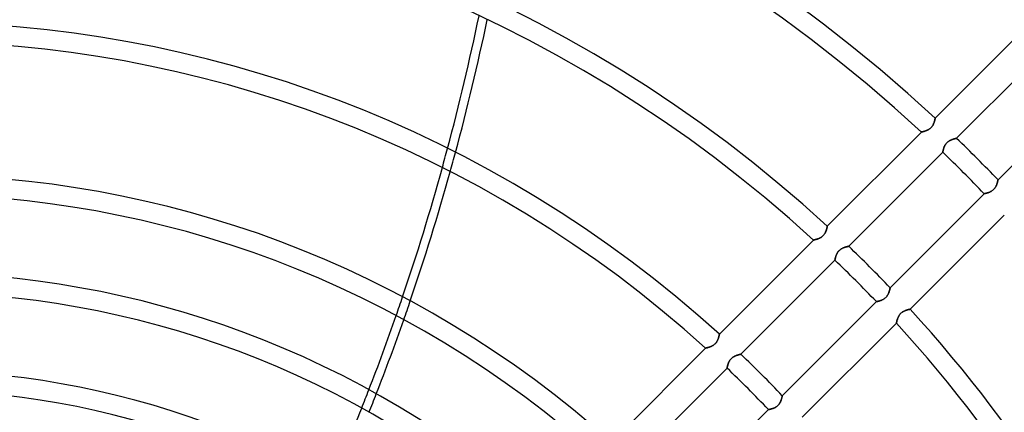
# Model space of a CAD drawing. Header units: millimetres. Extents: x -185 to 185, y -185 to 185.
# Tile 49 of 56: x 7 to 71, y 53 to 78. Entities that reach past the tile are written whole.
import ezdxf

# ---------------------------------------------------------------- set-up
doc = ezdxf.new("R2010")
doc.units = ezdxf.units.MM
doc.layers.add('MAIN-1', color=7, linetype='Continuous')
doc.layers.add('MAIN-2', color=7, linetype='Continuous')

msp = doc.modelspace()

# ---------------------------------------------------------------- linework, layer by layer
at = {"layer": 'MAIN-1'}
for p, q in [((72.602, 77.99), (66.491, 71.879)), ((67.878, 70.572), (73.985, 76.679)), ((76.679, 73.985), (70.572, 67.878)), ((66.438, 71.657), (66.43, 71.631)), ((66.445, 71.682), (66.438, 71.657)), ((66.452, 71.707), (66.445, 71.682)), ((66.458, 71.73), (66.452, 71.707)), ((66.464, 71.752), (66.458, 71.73)), ((66.469, 71.773), (66.464, 71.752)), ((66.473, 71.792), (66.469, 71.773)), ((66.477, 71.81), (66.473, 71.792)), ((66.481, 71.825), (66.477, 71.81)), ((66.483, 71.839), (66.481, 71.825)), ((66.486, 71.851), (66.483, 71.839)), ((66.488, 71.861), (66.486, 71.851)), ((66.489, 71.869), (66.488, 71.861)), ((66.49, 71.875), (66.489, 71.869)), ((66.491, 71.878), (66.49, 71.875)), ((66.491, 71.879), (66.491, 71.878)), ((65.704, 71.007), (65.684, 71.002)), ((65.726, 71.012), (65.704, 71.007)), ((65.748, 71.019), (65.726, 71.012)), ((65.772, 71.025), (65.748, 71.019)), ((65.797, 71.033), (65.772, 71.025)), ((65.823, 71.041), (65.797, 71.033)), ((65.85, 71.05), (65.823, 71.041)), ((65.877, 71.06), (65.85, 71.05)), ((65.905, 71.07), (65.877, 71.06)), ((65.933, 71.081), (65.905, 71.07)), ((65.961, 71.093), (65.933, 71.081)), ((65.989, 71.106), (65.961, 71.093)), ((66.018, 71.12), (65.989, 71.106)), ((66.046, 71.136), (66.018, 71.12)), ((66.074, 71.152), (66.046, 71.136)), ((66.102, 71.17), (66.074, 71.152)), ((66.13, 71.188), (66.102, 71.17)), ((66.157, 71.209), (66.13, 71.188)), ((66.183, 71.23), (66.157, 71.209)), ((66.207, 71.253), (66.183, 71.23)), ((66.231, 71.277), (66.207, 71.253)), ((66.254, 71.302), (66.231, 71.277)), ((66.275, 71.327), (66.254, 71.302)), ((66.296, 71.354), (66.275, 71.327)), ((66.314, 71.382), (66.296, 71.354)), ((66.332, 71.409), (66.314, 71.382)), ((66.348, 71.437), (66.332, 71.409)), ((66.363, 71.466), (66.348, 71.437)), ((66.376, 71.494), (66.363, 71.466)), ((66.389, 71.522), (66.376, 71.494)), ((66.4, 71.549), (66.389, 71.522)), ((66.411, 71.577), (66.4, 71.549)), ((66.421, 71.604), (66.411, 71.577)), ((66.43, 71.631), (66.421, 71.604)), ((65.593, 70.981), (59.481, 64.869)), ((65.594, 70.981), (65.593, 70.981)), ((65.597, 70.982), (65.594, 70.981)), ((65.603, 70.983), (65.597, 70.982)), ((65.612, 70.985), (65.603, 70.983)), ((65.622, 70.987), (65.612, 70.985)), ((65.635, 70.99), (65.622, 70.987)), ((65.65, 70.993), (65.635, 70.99)), ((65.666, 70.997), (65.65, 70.993)), ((65.684, 71.002), (65.666, 70.997)), ((67.318, 70.348), (67.345, 70.368)), ((67.345, 70.368), (67.372, 70.387)), ((67.372, 70.387), (67.4, 70.404)), ((67.4, 70.404), (67.428, 70.42)), ((67.428, 70.42), (67.456, 70.435)), ((67.456, 70.435), (67.485, 70.449)), ((67.485, 70.449), (67.513, 70.462)), ((67.513, 70.462), (67.541, 70.474)), ((67.541, 70.474), (67.569, 70.485)), ((67.569, 70.485), (67.597, 70.495)), ((67.597, 70.495), (67.624, 70.505)), ((67.624, 70.505), (67.65, 70.513)), ((67.65, 70.513), (67.676, 70.521)), ((67.676, 70.521), (67.701, 70.529)), ((67.701, 70.529), (67.724, 70.535)), ((67.724, 70.535), (67.747, 70.541)), ((67.747, 70.541), (67.768, 70.547)), ((67.768, 70.547), (67.787, 70.552)), ((67.787, 70.552), (67.805, 70.556)), ((67.805, 70.556), (67.822, 70.56)), ((67.822, 70.56), (67.836, 70.563)), ((67.836, 70.563), (67.849, 70.566)), ((67.849, 70.566), (67.859, 70.568)), ((67.859, 70.568), (67.867, 70.569)), ((67.867, 70.569), (67.873, 70.571)), ((67.873, 70.571), (67.876, 70.571)), ((67.876, 70.571), (67.878, 70.572)), ((66.988, 69.714), (66.991, 69.729)), ((66.991, 69.729), (66.994, 69.745)), ((66.994, 69.745), (66.998, 69.763)), ((66.998, 69.763), (67.003, 69.782)), ((67.003, 69.782), (67.008, 69.803)), ((67.008, 69.803), (67.014, 69.825)), ((67.014, 69.825), (67.02, 69.849)), ((67.02, 69.849), (67.027, 69.873)), ((67.027, 69.873), (67.035, 69.899)), ((67.035, 69.899), (67.043, 69.925)), ((67.043, 69.925), (67.052, 69.952)), ((67.052, 69.952), (67.062, 69.979)), ((67.062, 69.979), (67.073, 70.007)), ((67.073, 70.007), (67.084, 70.034)), ((67.084, 70.034), (67.097, 70.062)), ((67.097, 70.062), (67.111, 70.091)), ((67.111, 70.091), (67.126, 70.119)), ((67.126, 70.119), (67.142, 70.147)), ((67.142, 70.147), (67.159, 70.175)), ((67.159, 70.175), (67.178, 70.202)), ((67.178, 70.202), (67.199, 70.229)), ((67.199, 70.229), (67.22, 70.255)), ((67.22, 70.255), (67.243, 70.28)), ((67.243, 70.28), (67.267, 70.303)), ((67.267, 70.303), (67.292, 70.326)), ((67.292, 70.326), (67.318, 70.348)), ((60.872, 63.566), (66.979, 69.674)), ((66.979, 69.674), (66.98, 69.675)), ((66.98, 69.678), (66.981, 69.684)), ((66.98, 69.675), (66.98, 69.678)), ((66.981, 69.684), (66.983, 69.692)), ((66.983, 69.692), (66.985, 69.702)), ((66.985, 69.702), (66.988, 69.714)), ((70.56, 67.822), (70.556, 67.806)), ((70.563, 67.836), (70.56, 67.822)), ((70.566, 67.849), (70.563, 67.836)), ((70.568, 67.859), (70.566, 67.849)), ((70.57, 67.867), (70.568, 67.859)), ((70.571, 67.873), (70.57, 67.867)), ((70.572, 67.878), (70.571, 67.876)), ((70.571, 67.876), (70.571, 67.873)), ((70.204, 67.18), (70.177, 67.161)), ((70.231, 67.2), (70.204, 67.18)), ((70.257, 67.222), (70.231, 67.2)), ((70.282, 67.245), (70.257, 67.222)), ((70.305, 67.269), (70.282, 67.245)), ((70.328, 67.294), (70.305, 67.269)), ((70.349, 67.32), (70.328, 67.294)), ((70.369, 67.347), (70.349, 67.32)), ((70.388, 67.374), (70.369, 67.347)), ((70.406, 67.402), (70.388, 67.374)), ((70.422, 67.431), (70.406, 67.402)), ((70.437, 67.459), (70.422, 67.431)), ((70.45, 67.487), (70.437, 67.459)), ((70.463, 67.515), (70.45, 67.487)), ((70.475, 67.543), (70.463, 67.515)), ((70.486, 67.571), (70.475, 67.543)), ((70.496, 67.598), (70.486, 67.571)), ((70.505, 67.625), (70.496, 67.598)), ((70.514, 67.651), (70.505, 67.625)), ((70.522, 67.677), (70.514, 67.651)), ((70.529, 67.701), (70.522, 67.677)), ((70.535, 67.725), (70.529, 67.701)), ((70.541, 67.747), (70.535, 67.725)), ((70.547, 67.768), (70.541, 67.747)), ((70.552, 67.788), (70.547, 67.768)), ((70.556, 67.806), (70.552, 67.788)), ((69.674, 66.979), (63.566, 60.872)), ((69.675, 66.98), (69.674, 66.979)), ((69.678, 66.98), (69.675, 66.98)), ((69.684, 66.981), (69.678, 66.98)), ((69.692, 66.983), (69.684, 66.981)), ((69.702, 66.985), (69.692, 66.983)), ((69.714, 66.988), (69.702, 66.985)), ((69.729, 66.991), (69.714, 66.988)), ((69.745, 66.994), (69.729, 66.991)), ((69.763, 66.998), (69.745, 66.994)), ((69.782, 67.003), (69.763, 66.998)), ((69.803, 67.008), (69.782, 67.003)), ((69.825, 67.014), (69.803, 67.008)), ((69.849, 67.02), (69.825, 67.014)), ((69.874, 67.027), (69.849, 67.02)), ((69.899, 67.035), (69.874, 67.027)), ((69.926, 67.043), (69.899, 67.035)), ((69.953, 67.052), (69.926, 67.043)), ((69.98, 67.062), (69.953, 67.052)), ((70.008, 67.073), (69.98, 67.062)), ((70.036, 67.085), (70.008, 67.073)), ((70.065, 67.098), (70.036, 67.085)), ((70.093, 67.112), (70.065, 67.098)), ((70.121, 67.127), (70.093, 67.112)), ((70.149, 67.143), (70.121, 67.127)), ((70.177, 67.161), (70.149, 67.143)), ((64.869, 59.481), (70.981, 65.593)), ((59.42, 64.62), (59.411, 64.594)), ((59.428, 64.646), (59.42, 64.62)), ((59.435, 64.672), (59.428, 64.646)), ((59.442, 64.696), (59.435, 64.672)), ((59.448, 64.72), (59.442, 64.696)), ((59.454, 64.742), (59.448, 64.72)), ((59.459, 64.762), (59.454, 64.742)), ((59.463, 64.782), (59.459, 64.762)), ((59.467, 64.799), (59.463, 64.782)), ((59.47, 64.815), (59.467, 64.799)), ((59.473, 64.829), (59.47, 64.815)), ((59.475, 64.841), (59.473, 64.829)), ((59.477, 64.851), (59.475, 64.841)), ((59.479, 64.859), (59.477, 64.851)), ((59.48, 64.864), (59.479, 64.859)), ((59.481, 64.868), (59.48, 64.864)), ((59.481, 64.869), (59.481, 64.868)), ((58.582, 63.97), (52.469, 57.857)), ((58.583, 63.97), (58.582, 63.97)), ((58.587, 63.971), (58.583, 63.97)), ((58.593, 63.972), (58.587, 63.971)), ((58.601, 63.974), (58.593, 63.972)), ((58.612, 63.977), (58.601, 63.974)), ((58.624, 63.979), (58.612, 63.977)), ((58.639, 63.983), (58.624, 63.979)), ((58.655, 63.987), (58.639, 63.983)), ((58.674, 63.991), (58.655, 63.987)), ((58.694, 63.996), (58.674, 63.991)), ((58.715, 64.002), (58.694, 63.996)), ((58.738, 64.008), (58.715, 64.002)), ((58.762, 64.015), (58.738, 64.008)), ((58.787, 64.023), (58.762, 64.015)), ((58.813, 64.031), (58.787, 64.023)), ((58.839, 64.04), (58.813, 64.031)), ((58.867, 64.049), (58.839, 64.04)), ((58.894, 64.06), (58.867, 64.049)), ((58.922, 64.071), (58.894, 64.06)), ((58.951, 64.083), (58.922, 64.071)), ((58.979, 64.096), (58.951, 64.083)), ((59.007, 64.11), (58.979, 64.096)), ((59.036, 64.125), (59.007, 64.11)), ((59.064, 64.142), (59.036, 64.125)), ((59.092, 64.159), (59.064, 64.142)), ((59.119, 64.178), (59.092, 64.159)), ((59.146, 64.198), (59.119, 64.178)), ((59.172, 64.22), (59.146, 64.198)), ((59.197, 64.243), (59.172, 64.22)), ((59.221, 64.266), (59.197, 64.243)), ((59.244, 64.291), (59.221, 64.266)), ((59.265, 64.317), (59.244, 64.291)), ((59.285, 64.344), (59.265, 64.317)), ((59.304, 64.371), (59.285, 64.344)), ((59.322, 64.399), (59.304, 64.371)), ((59.338, 64.427), (59.322, 64.399)), ((59.353, 64.455), (59.338, 64.427)), ((59.366, 64.483), (59.353, 64.455)), ((59.379, 64.511), (59.366, 64.483)), ((59.39, 64.539), (59.379, 64.511)), ((59.401, 64.566), (59.39, 64.539)), ((59.411, 64.594), (59.401, 64.566)), ((60.285, 63.32), (60.312, 63.341)), ((60.312, 63.341), (60.339, 63.362)), ((60.339, 63.362), (60.366, 63.38)), ((60.366, 63.38), (60.394, 63.398)), ((60.394, 63.398), (60.422, 63.414)), ((60.422, 63.414), (60.45, 63.429)), ((60.45, 63.429), (60.478, 63.443)), ((60.478, 63.443), (60.507, 63.456)), ((60.507, 63.456), (60.535, 63.468)), ((60.535, 63.468), (60.563, 63.479)), ((60.563, 63.479), (60.59, 63.489)), ((60.59, 63.489), (60.618, 63.499)), ((60.618, 63.499), (60.644, 63.507)), ((60.644, 63.507), (60.67, 63.515)), ((60.67, 63.515), (60.695, 63.523)), ((60.695, 63.523), (60.718, 63.529)), ((60.718, 63.529), (60.741, 63.535)), ((60.741, 63.535), (60.762, 63.541)), ((60.762, 63.541), (60.781, 63.545)), ((60.781, 63.545), (60.799, 63.55)), ((60.799, 63.55), (60.816, 63.553)), ((60.816, 63.553), (60.83, 63.557)), ((60.83, 63.557), (60.842, 63.559)), ((60.842, 63.559), (60.853, 63.562)), ((60.853, 63.562), (60.861, 63.563)), ((60.861, 63.563), (60.867, 63.565)), ((60.867, 63.565), (60.87, 63.565)), ((60.87, 63.565), (60.872, 63.566)), ((59.977, 62.686), (59.979, 62.696)), ((59.979, 62.696), (59.982, 62.708)), ((59.982, 62.708), (59.985, 62.722)), ((59.985, 62.722), (59.988, 62.739)), ((59.988, 62.739), (59.992, 62.756)), ((59.992, 62.756), (59.997, 62.776)), ((59.997, 62.776), (60.002, 62.797)), ((60.002, 62.797), (60.007, 62.819)), ((60.007, 62.819), (60.014, 62.843)), ((60.014, 62.843), (60.021, 62.867)), ((60.021, 62.867), (60.028, 62.893)), ((60.028, 62.893), (60.037, 62.919)), ((60.037, 62.919), (60.046, 62.946)), ((60.046, 62.946), (60.056, 62.973)), ((60.056, 62.973), (60.066, 63)), ((60.066, 63), (60.078, 63.028)), ((60.078, 63.028), (60.091, 63.056)), ((60.091, 63.056), (60.104, 63.084)), ((60.104, 63.084), (60.119, 63.113)), ((60.119, 63.113), (60.136, 63.141)), ((60.136, 63.141), (60.153, 63.169)), ((60.153, 63.169), (60.172, 63.196)), ((60.172, 63.196), (60.192, 63.223)), ((60.192, 63.223), (60.214, 63.249)), ((60.214, 63.249), (60.237, 63.273)), ((60.237, 63.273), (60.26, 63.297)), ((60.26, 63.297), (60.285, 63.32)), ((53.865, 56.559), (59.973, 62.667)), ((59.973, 62.667), (59.974, 62.669)), ((59.974, 62.672), (59.975, 62.678)), ((59.974, 62.669), (59.974, 62.672)), ((59.975, 62.678), (59.977, 62.686)), ((63.544, 60.775), (63.539, 60.756)), ((63.548, 60.792), (63.544, 60.775)), ((63.552, 60.808), (63.548, 60.792)), ((63.555, 60.823), (63.552, 60.808)), ((63.558, 60.835), (63.555, 60.823)), ((63.56, 60.846), (63.558, 60.835)), ((63.562, 60.855), (63.56, 60.846)), ((63.564, 60.862), (63.562, 60.855)), ((63.565, 60.867), (63.564, 60.862)), ((63.566, 60.872), (63.565, 60.871)), ((63.565, 60.871), (63.565, 60.867)), ((63.153, 60.143), (63.126, 60.127)), ((63.179, 60.16), (63.153, 60.143)), ((63.204, 60.178), (63.179, 60.16)), ((63.229, 60.198), (63.204, 60.178)), ((63.253, 60.218), (63.229, 60.198)), ((63.276, 60.239), (63.253, 60.218)), ((63.298, 60.262), (63.276, 60.239)), ((63.32, 60.285), (63.298, 60.262)), ((63.34, 60.31), (63.32, 60.285)), ((63.359, 60.335), (63.34, 60.31)), ((63.377, 60.36), (63.359, 60.335)), ((63.393, 60.386), (63.377, 60.36)), ((63.409, 60.413), (63.393, 60.386)), ((63.423, 60.439), (63.409, 60.413)), ((63.437, 60.466), (63.423, 60.439)), ((63.449, 60.492), (63.437, 60.466)), ((63.461, 60.518), (63.449, 60.492)), ((63.472, 60.544), (63.461, 60.518)), ((63.482, 60.57), (63.472, 60.544)), ((63.491, 60.596), (63.482, 60.57)), ((63.5, 60.621), (63.491, 60.596)), ((63.508, 60.645), (63.5, 60.621)), ((63.515, 60.669), (63.508, 60.645)), ((63.522, 60.692), (63.515, 60.669)), ((63.528, 60.715), (63.522, 60.692)), ((63.534, 60.736), (63.528, 60.715)), ((63.539, 60.756), (63.534, 60.736)), ((62.667, 59.973), (56.559, 53.865)), ((62.668, 59.974), (62.667, 59.973)), ((62.672, 59.974), (62.668, 59.974)), ((62.677, 59.975), (62.672, 59.974)), ((62.684, 59.976), (62.677, 59.975)), ((62.693, 59.978), (62.684, 59.976)), ((62.703, 59.98), (62.693, 59.978)), ((62.716, 59.983), (62.703, 59.98)), ((62.73, 59.986), (62.716, 59.983)), ((62.746, 59.99), (62.73, 59.986)), ((62.763, 59.994), (62.746, 59.99)), ((62.782, 59.998), (62.763, 59.994)), ((62.802, 60.003), (62.782, 59.998)), ((62.823, 60.008), (62.802, 60.003)), ((62.845, 60.015), (62.823, 60.008)), ((62.869, 60.021), (62.845, 60.015)), ((62.893, 60.028), (62.869, 60.021)), ((62.917, 60.036), (62.893, 60.028)), ((62.943, 60.045), (62.917, 60.036)), ((62.968, 60.054), (62.943, 60.045)), ((62.995, 60.064), (62.968, 60.054)), ((63.021, 60.075), (62.995, 60.064)), ((63.047, 60.087), (63.021, 60.075)), ((63.074, 60.099), (63.047, 60.087)), ((63.1, 60.113), (63.074, 60.099)), ((63.126, 60.127), (63.1, 60.113)), ((64.038, 58.835), (64.047, 58.861)), ((64.047, 58.861), (64.057, 58.886)), ((64.057, 58.886), (64.067, 58.912)), ((64.067, 58.912), (64.078, 58.938)), ((64.078, 58.938), (64.09, 58.965)), ((64.09, 58.965), (64.102, 58.992)), ((64.102, 58.992), (64.116, 59.018)), ((64.116, 59.018), (64.131, 59.045)), ((64.131, 59.045), (64.146, 59.072)), ((64.146, 59.072), (64.163, 59.098)), ((64.163, 59.098), (64.182, 59.124)), ((64.182, 59.124), (64.201, 59.149)), ((64.201, 59.149), (64.221, 59.174)), ((64.221, 59.174), (64.243, 59.197)), ((64.243, 59.197), (64.265, 59.22)), ((64.265, 59.22), (64.289, 59.242)), ((64.289, 59.242), (64.314, 59.262)), ((64.314, 59.262), (64.339, 59.282)), ((64.339, 59.282), (64.365, 59.3)), ((64.365, 59.3), (64.391, 59.317)), ((64.391, 59.317), (64.418, 59.333)), ((64.418, 59.333), (64.445, 59.347)), ((64.445, 59.347), (64.472, 59.361)), ((64.472, 59.361), (64.498, 59.373)), ((64.498, 59.373), (64.525, 59.385)), ((64.525, 59.385), (64.551, 59.395)), ((64.551, 59.395), (64.577, 59.405)), ((64.577, 59.405), (64.603, 59.414)), ((64.603, 59.414), (64.628, 59.422)), ((64.628, 59.422), (64.652, 59.429)), ((64.652, 59.429), (64.675, 59.436)), ((64.675, 59.436), (64.697, 59.442)), ((64.697, 59.442), (64.719, 59.448)), ((64.719, 59.448), (64.739, 59.453)), ((64.739, 59.453), (64.759, 59.458)), ((64.759, 59.458), (64.777, 59.462)), ((64.777, 59.462), (64.793, 59.466)), ((64.793, 59.466), (64.808, 59.469)), ((64.808, 59.469), (64.822, 59.472)), ((64.822, 59.472), (64.834, 59.474)), ((64.834, 59.474), (64.845, 59.476)), ((64.845, 59.476), (64.853, 59.478)), ((64.853, 59.478), (64.86, 59.479)), ((64.86, 59.479), (64.865, 59.48)), ((64.865, 59.48), (64.868, 59.481)), ((64.868, 59.481), (64.869, 59.481)), ((57.857, 52.469), (63.97, 58.582)), ((63.97, 58.583), (63.971, 58.586)), ((63.97, 58.582), (63.97, 58.583)), ((63.971, 58.586), (63.972, 58.591)), ((63.972, 58.591), (63.974, 58.598)), ((63.974, 58.598), (63.976, 58.608)), ((63.976, 58.608), (63.978, 58.619)), ((63.978, 58.619), (63.981, 58.631)), ((63.981, 58.631), (63.984, 58.646)), ((63.984, 58.646), (63.988, 58.662)), ((63.988, 58.662), (63.993, 58.68)), ((63.993, 58.68), (63.998, 58.699)), ((63.998, 58.699), (64.003, 58.719)), ((64.003, 58.719), (64.009, 58.741)), ((64.009, 58.741), (64.015, 58.763)), ((64.015, 58.763), (64.022, 58.786)), ((64.022, 58.786), (64.03, 58.81)), ((64.03, 58.81), (64.038, 58.835)), ((52.399, 57.582), (52.389, 57.554)), ((52.408, 57.608), (52.399, 57.582)), ((52.416, 57.635), (52.408, 57.608)), ((52.423, 57.66), (52.416, 57.635)), ((52.43, 57.684), (52.423, 57.66)), ((52.436, 57.708), (52.43, 57.684)), ((52.442, 57.73), (52.436, 57.708)), ((52.447, 57.75), (52.442, 57.73)), ((52.451, 57.77), (52.447, 57.75)), ((52.455, 57.787), (52.451, 57.77)), ((52.458, 57.803), (52.455, 57.787)), ((52.461, 57.817), (52.458, 57.803)), ((52.463, 57.829), (52.461, 57.817)), ((52.465, 57.839), (52.463, 57.829)), ((52.467, 57.847), (52.465, 57.839)), ((52.468, 57.852), (52.467, 57.847)), ((52.469, 57.856), (52.468, 57.852)), ((52.469, 57.857), (52.469, 57.856)), ((51.57, 56.958), (45.455, 50.843)), ((51.571, 56.958), (51.57, 56.958)), ((51.575, 56.959), (51.571, 56.958)), ((51.581, 56.96), (51.575, 56.959)), ((51.589, 56.962), (51.581, 56.96)), ((51.599, 56.964), (51.589, 56.962)), ((51.612, 56.967), (51.599, 56.964)), ((51.627, 56.971), (51.612, 56.967)), ((51.643, 56.975), (51.627, 56.971)), ((51.662, 56.979), (51.643, 56.975)), ((51.682, 56.984), (51.662, 56.979)), ((51.703, 56.99), (51.682, 56.984)), ((51.726, 56.996), (51.703, 56.99)), ((51.75, 57.003), (51.726, 56.996)), ((51.775, 57.011), (51.75, 57.003)), ((51.801, 57.019), (51.775, 57.011)), ((51.827, 57.028), (51.801, 57.019)), ((51.855, 57.038), (51.827, 57.028)), ((51.882, 57.048), (51.855, 57.038)), ((51.91, 57.059), (51.882, 57.048)), ((51.939, 57.071), (51.91, 57.059)), ((51.967, 57.084), (51.939, 57.071)), ((51.995, 57.098), (51.967, 57.084)), ((52.024, 57.114), (51.995, 57.098)), ((52.052, 57.13), (52.024, 57.114)), ((52.08, 57.147), (52.052, 57.13)), ((52.107, 57.166), (52.08, 57.147)), ((52.134, 57.187), (52.107, 57.166)), ((52.16, 57.208), (52.134, 57.187)), ((52.185, 57.231), (52.16, 57.208)), ((52.209, 57.254), (52.185, 57.231)), ((52.232, 57.279), (52.209, 57.254)), ((52.253, 57.305), (52.232, 57.279)), ((52.274, 57.332), (52.253, 57.305)), ((52.292, 57.359), (52.274, 57.332)), ((52.31, 57.387), (52.292, 57.359)), ((52.326, 57.415), (52.31, 57.387)), ((52.341, 57.443), (52.326, 57.415)), ((52.355, 57.471), (52.341, 57.443)), ((52.367, 57.499), (52.355, 57.471)), ((52.379, 57.527), (52.367, 57.499)), ((52.389, 57.554), (52.379, 57.527)), ((53.254, 56.291), (53.279, 56.313)), ((53.279, 56.313), (53.305, 56.335)), ((53.305, 56.335), (53.332, 56.355)), ((53.332, 56.355), (53.359, 56.374)), ((53.359, 56.374), (53.387, 56.391)), ((53.387, 56.391), (53.415, 56.407)), ((53.415, 56.407), (53.444, 56.422)), ((53.444, 56.422), (53.472, 56.436)), ((53.472, 56.436), (53.5, 56.449)), ((53.5, 56.449), (53.528, 56.461)), ((53.528, 56.461), (53.556, 56.472)), ((53.556, 56.472), (53.584, 56.482)), ((53.584, 56.482), (53.611, 56.492)), ((53.611, 56.492), (53.637, 56.501)), ((53.637, 56.501), (53.663, 56.509)), ((53.663, 56.509), (53.688, 56.516)), ((53.688, 56.516), (53.712, 56.523)), ((53.712, 56.523), (53.734, 56.529)), ((53.734, 56.529), (53.755, 56.534)), ((53.755, 56.534), (53.775, 56.539)), ((53.775, 56.539), (53.793, 56.543)), ((53.793, 56.543), (53.809, 56.547)), ((53.809, 56.547), (53.823, 56.55)), ((53.823, 56.55), (53.836, 56.553)), ((53.836, 56.553), (53.846, 56.555)), ((53.846, 56.555), (53.854, 56.557)), ((53.854, 56.557), (53.86, 56.558)), ((53.86, 56.558), (53.864, 56.559)), ((53.864, 56.559), (53.865, 56.559)), ((46.858, 49.552), (52.967, 55.661)), ((52.967, 55.662), (52.968, 55.666)), ((52.967, 55.661), (52.967, 55.662)), ((52.968, 55.666), (52.969, 55.671)), ((52.969, 55.671), (52.97, 55.679)), ((52.97, 55.679), (52.972, 55.689)), ((52.972, 55.689), (52.975, 55.702)), ((52.975, 55.702), (52.978, 55.716)), ((52.978, 55.716), (52.981, 55.732)), ((52.981, 55.732), (52.985, 55.75)), ((52.985, 55.75), (52.99, 55.769)), ((52.99, 55.769), (52.995, 55.79)), ((52.995, 55.79), (53.001, 55.813)), ((53.001, 55.813), (53.007, 55.836)), ((53.007, 55.836), (53.014, 55.861)), ((53.014, 55.861), (53.022, 55.886)), ((53.022, 55.886), (53.03, 55.912)), ((53.03, 55.912), (53.039, 55.939)), ((53.039, 55.939), (53.049, 55.966)), ((53.049, 55.966), (53.06, 55.994)), ((53.06, 55.994), (53.071, 56.022)), ((53.071, 56.022), (53.084, 56.05)), ((53.084, 56.05), (53.098, 56.078)), ((53.098, 56.078), (53.113, 56.106)), ((53.113, 56.106), (53.129, 56.134)), ((53.129, 56.134), (53.146, 56.162)), ((53.146, 56.162), (53.165, 56.19)), ((53.165, 56.19), (53.186, 56.216)), ((53.186, 56.216), (53.207, 56.242)), ((53.207, 56.242), (53.23, 56.267)), ((53.23, 56.267), (53.254, 56.291)), ((56.533, 53.749), (56.527, 53.729)), ((56.537, 53.768), (56.533, 53.749)), ((56.542, 53.786), (56.537, 53.768)), ((56.545, 53.802), (56.542, 53.786)), ((56.549, 53.816), (56.545, 53.802)), ((56.551, 53.829), (56.549, 53.816)), ((56.554, 53.84), (56.551, 53.829)), ((56.556, 53.849), (56.554, 53.84)), ((56.557, 53.856), (56.556, 53.849)), ((56.558, 53.861), (56.557, 53.856)), ((56.559, 53.864), (56.558, 53.861)), ((56.559, 53.865), (56.559, 53.864)), ((56.094, 53.106), (56.067, 53.092)), ((56.12, 53.121), (56.094, 53.106)), ((56.146, 53.136), (56.12, 53.121)), ((56.172, 53.153), (56.146, 53.136)), ((56.198, 53.171), (56.172, 53.153)), ((56.223, 53.191), (56.198, 53.171)), ((56.247, 53.211), (56.223, 53.191)), ((56.27, 53.233), (56.247, 53.211)), ((56.292, 53.255), (56.27, 53.233)), ((56.313, 53.279), (56.292, 53.255)), ((56.333, 53.303), (56.313, 53.279)), ((56.352, 53.328), (56.333, 53.303)), ((56.37, 53.354), (56.352, 53.328)), ((56.387, 53.38), (56.37, 53.354)), ((56.402, 53.406), (56.387, 53.38)), ((56.417, 53.433), (56.402, 53.406)), ((56.43, 53.459), (56.417, 53.433)), ((56.443, 53.486), (56.43, 53.459)), ((56.454, 53.512), (56.443, 53.486)), ((56.465, 53.538), (56.454, 53.512)), ((56.475, 53.564), (56.465, 53.538)), ((56.484, 53.589), (56.475, 53.564)), ((56.493, 53.614), (56.484, 53.589)), ((56.501, 53.639), (56.493, 53.614)), ((56.508, 53.663), (56.501, 53.639)), ((56.515, 53.686), (56.508, 53.663)), ((56.522, 53.708), (56.515, 53.686)), ((56.527, 53.729), (56.522, 53.708)), ((55.661, 52.967), (49.552, 46.858)), ((55.662, 52.967), (55.661, 52.967)), ((55.665, 52.968), (55.662, 52.967)), ((55.67, 52.969), (55.665, 52.968)), ((55.677, 52.97), (55.67, 52.969)), ((55.686, 52.972), (55.677, 52.97)), ((55.697, 52.974), (55.686, 52.972)), ((55.709, 52.977), (55.697, 52.974)), ((55.724, 52.98), (55.709, 52.977)), ((55.739, 52.983), (55.724, 52.98)), ((55.757, 52.987), (55.739, 52.983)), ((55.775, 52.991), (55.757, 52.987)), ((55.795, 52.996), (55.775, 52.991)), ((55.817, 53.002), (55.795, 52.996)), ((55.839, 53.008), (55.817, 53.002)), ((55.862, 53.014), (55.839, 53.008)), ((55.886, 53.022), (55.862, 53.014)), ((55.911, 53.03), (55.886, 53.022)), ((55.936, 53.038), (55.911, 53.03)), ((55.962, 53.047), (55.936, 53.038)), ((55.988, 53.057), (55.962, 53.047)), ((56.014, 53.068), (55.988, 53.057)), ((56.041, 53.08), (56.014, 53.068)), ((56.067, 53.092), (56.041, 53.08))]:
    msp.add_line(p, q, dxfattribs=at)
for radius, start, end in [(106.553, 47.04917, 132.95085), (97.917, 47.22994, 132.77002), (96.647, 47.25928, 132.74068), (88.011, 47.48113, 132.51889), (86.741, 47.51745, 132.48251), (78.105, 47.79602, 132.204), (76.835, 47.84226, 132.1577), (97.917, 43.88524, 46.11479), (96.647, 43.87058, 46.12941), (68.199, 48.20254, 131.79742), (66.929, 48.04102, 131.95894), (88.011, 43.75971, 46.24027), (86.741, 43.74155, 46.25844), (61.849, 48.53176, 131.46826), (60.579, 48.35254, 131.64748), (88.011, 0, 42.51891), (86.741, 0, 42.48253), (78.105, 43.60237, 46.39761), (76.835, 43.57928, 46.4207), (55.499, 48.93644, 131.06358), (54.229, 48.73493, 131.26509)]:
    msp.add_arc((0, 0), radius, start, end, dxfattribs=at)
for centre, major_axis, start_param, end_param in [((-66.64, 111.392), (0, -132.08), 1.251389, 1.319293), ((-66.053, 111.392), (0, 132.08), -1.892279, -1.82428), ((-66.64, 111.392), (0, -132.08), 1.17347, 1.241406), ((-66.053, 111.392), (0, 132.08), -1.970306, -1.902277), ((-66.64, 111.392), (0, -132.08), 1.123404, 1.163467), ((-66.053, 111.392), (0, 132.08), -2.020436, -1.980322), ((-66.64, 111.392), (0, -132.08), 1.073173, 1.113373)]:
    msp.add_ellipse(centre, major_axis=major_axis, ratio=0.809017, start_param=start_param, end_param=end_param, dxfattribs=at)
at = {"layer": 'MAIN-2'}
for p, q in [((66.431, 71.636), (66.439, 71.662)), ((66.439, 71.662), (66.447, 71.687)), ((66.447, 71.687), (66.453, 71.71)), ((66.453, 71.71), (66.459, 71.733)), ((66.459, 71.733), (66.465, 71.755)), ((66.465, 71.755), (66.469, 71.775)), ((66.469, 71.775), (66.474, 71.794)), ((66.474, 71.794), (66.477, 71.811)), ((66.477, 71.811), (66.481, 71.826)), ((66.481, 71.826), (66.484, 71.84)), ((66.484, 71.84), (66.486, 71.852)), ((66.486, 71.852), (66.488, 71.862)), ((66.488, 71.862), (66.489, 71.869)), ((66.489, 71.869), (66.49, 71.875)), ((66.49, 71.875), (66.491, 71.878)), ((66.491, 71.878), (66.491, 71.879)), ((65.683, 71.002), (65.703, 71.006)), ((65.703, 71.006), (65.724, 71.012)), ((65.724, 71.012), (65.747, 71.018)), ((65.747, 71.018), (65.771, 71.025)), ((65.771, 71.025), (65.796, 71.032)), ((65.796, 71.032), (65.821, 71.041)), ((65.821, 71.041), (65.848, 71.049)), ((65.848, 71.049), (65.875, 71.059)), ((65.875, 71.059), (65.903, 71.069)), ((65.903, 71.069), (65.93, 71.08)), ((65.93, 71.08), (65.958, 71.092)), ((65.958, 71.092), (65.987, 71.105)), ((65.987, 71.105), (66.015, 71.119)), ((66.015, 71.119), (66.044, 71.134)), ((66.044, 71.134), (66.072, 71.151)), ((66.072, 71.151), (66.1, 71.168)), ((66.1, 71.168), (66.128, 71.188)), ((66.128, 71.188), (66.156, 71.208)), ((66.156, 71.208), (66.182, 71.23)), ((66.182, 71.23), (66.207, 71.252)), ((66.207, 71.252), (66.231, 71.277)), ((66.231, 71.277), (66.254, 71.302)), ((66.254, 71.302), (66.276, 71.328)), ((66.276, 71.328), (66.297, 71.356)), ((66.297, 71.356), (66.316, 71.383)), ((66.316, 71.383), (66.333, 71.412)), ((66.333, 71.412), (66.349, 71.44)), ((66.349, 71.44), (66.364, 71.469)), ((66.364, 71.469), (66.378, 71.498)), ((66.378, 71.498), (66.391, 71.526)), ((66.391, 71.526), (66.402, 71.554)), ((66.402, 71.554), (66.413, 71.582)), ((66.413, 71.582), (66.423, 71.609)), ((66.423, 71.609), (66.431, 71.636)), ((65.593, 70.981), (65.594, 70.981)), ((65.594, 70.981), (65.597, 70.982)), ((65.597, 70.982), (65.603, 70.983)), ((65.603, 70.983), (65.611, 70.985)), ((65.611, 70.985), (65.622, 70.987)), ((65.622, 70.987), (65.634, 70.99)), ((65.634, 70.99), (65.649, 70.993)), ((65.649, 70.993), (65.665, 70.997)), ((65.665, 70.997), (65.683, 71.002)), ((67.347, 70.369), (67.32, 70.349)), ((67.374, 70.388), (67.347, 70.369)), ((67.402, 70.406), (67.374, 70.388)), ((67.431, 70.422), (67.402, 70.406)), ((67.459, 70.437), (67.431, 70.422)), ((67.487, 70.45), (67.459, 70.437)), ((67.515, 70.463), (67.487, 70.45)), ((67.543, 70.475), (67.515, 70.463)), ((67.571, 70.486), (67.543, 70.475)), ((67.598, 70.496), (67.571, 70.486)), ((67.625, 70.505), (67.598, 70.496)), ((67.651, 70.514), (67.625, 70.505)), ((67.677, 70.522), (67.651, 70.514)), ((67.701, 70.529), (67.677, 70.522)), ((67.725, 70.535), (67.701, 70.529)), ((67.747, 70.541), (67.725, 70.535)), ((67.768, 70.547), (67.747, 70.541)), ((67.788, 70.552), (67.768, 70.547)), ((67.806, 70.556), (67.788, 70.552)), ((67.822, 70.56), (67.806, 70.556)), ((67.836, 70.563), (67.822, 70.56)), ((67.849, 70.566), (67.836, 70.563)), ((67.859, 70.568), (67.849, 70.566)), ((67.867, 70.57), (67.859, 70.568)), ((67.873, 70.571), (67.867, 70.57)), ((67.876, 70.571), (67.873, 70.571)), ((67.878, 70.572), (67.876, 70.571)), ((66.991, 69.729), (66.988, 69.714)), ((66.994, 69.745), (66.991, 69.729)), ((66.998, 69.763), (66.994, 69.745)), ((67.003, 69.782), (66.998, 69.763)), ((67.008, 69.803), (67.003, 69.782)), ((67.014, 69.825), (67.008, 69.803)), ((67.02, 69.849), (67.014, 69.825)), ((67.027, 69.874), (67.02, 69.849)), ((67.035, 69.899), (67.027, 69.874)), ((67.043, 69.926), (67.035, 69.899)), ((67.052, 69.953), (67.043, 69.926)), ((67.062, 69.98), (67.052, 69.953)), ((67.073, 70.008), (67.062, 69.98)), ((67.085, 70.036), (67.073, 70.008)), ((67.098, 70.065), (67.085, 70.036)), ((67.112, 70.093), (67.098, 70.065)), ((67.127, 70.121), (67.112, 70.093)), ((67.143, 70.149), (67.127, 70.121)), ((67.161, 70.177), (67.143, 70.149)), ((67.18, 70.204), (67.161, 70.177)), ((67.2, 70.231), (67.18, 70.204)), ((67.222, 70.257), (67.2, 70.231)), ((67.245, 70.282), (67.222, 70.257)), ((67.269, 70.305), (67.245, 70.282)), ((67.294, 70.328), (67.269, 70.305)), ((67.32, 70.349), (67.294, 70.328)), ((66.98, 69.675), (66.979, 69.674)), ((66.981, 69.684), (66.98, 69.678)), ((66.98, 69.678), (66.98, 69.675)), ((66.983, 69.692), (66.981, 69.684)), ((66.985, 69.702), (66.983, 69.692)), ((66.988, 69.714), (66.985, 69.702)), ((70.556, 67.805), (70.56, 67.822)), ((70.56, 67.822), (70.563, 67.836)), ((70.563, 67.836), (70.566, 67.849)), ((70.566, 67.849), (70.568, 67.859)), ((70.568, 67.859), (70.569, 67.867)), ((70.569, 67.867), (70.571, 67.873)), ((70.571, 67.876), (70.572, 67.878)), ((70.571, 67.873), (70.571, 67.876)), ((70.175, 67.159), (70.202, 67.178)), ((70.202, 67.178), (70.229, 67.199)), ((70.229, 67.199), (70.255, 67.22)), ((70.255, 67.22), (70.28, 67.243)), ((70.28, 67.243), (70.303, 67.267)), ((70.303, 67.267), (70.326, 67.292)), ((70.326, 67.292), (70.348, 67.318)), ((70.348, 67.318), (70.368, 67.345)), ((70.368, 67.345), (70.387, 67.372)), ((70.387, 67.372), (70.404, 67.4)), ((70.404, 67.4), (70.42, 67.428)), ((70.42, 67.428), (70.435, 67.456)), ((70.435, 67.456), (70.449, 67.485)), ((70.449, 67.485), (70.462, 67.513)), ((70.462, 67.513), (70.474, 67.541)), ((70.474, 67.541), (70.485, 67.569)), ((70.485, 67.569), (70.495, 67.597)), ((70.495, 67.597), (70.505, 67.624)), ((70.505, 67.624), (70.513, 67.65)), ((70.513, 67.65), (70.521, 67.676)), ((70.521, 67.676), (70.529, 67.701)), ((70.529, 67.701), (70.535, 67.724)), ((70.535, 67.724), (70.541, 67.747)), ((70.541, 67.747), (70.547, 67.768)), ((70.547, 67.768), (70.552, 67.787)), ((70.552, 67.787), (70.556, 67.805)), ((69.674, 66.979), (69.675, 66.98)), ((69.675, 66.98), (69.678, 66.98)), ((69.678, 66.98), (69.684, 66.981)), ((69.684, 66.981), (69.692, 66.983)), ((69.692, 66.983), (69.702, 66.985)), ((69.702, 66.985), (69.714, 66.988)), ((69.714, 66.988), (69.729, 66.991)), ((69.729, 66.991), (69.745, 66.994)), ((69.745, 66.994), (69.763, 66.998)), ((69.763, 66.998), (69.782, 67.003)), ((69.782, 67.003), (69.803, 67.008)), ((69.803, 67.008), (69.825, 67.014)), ((69.825, 67.014), (69.849, 67.02)), ((69.849, 67.02), (69.873, 67.027)), ((69.873, 67.027), (69.899, 67.035)), ((69.899, 67.035), (69.925, 67.043)), ((69.925, 67.043), (69.952, 67.052)), ((69.952, 67.052), (69.979, 67.062)), ((69.979, 67.062), (70.007, 67.073)), ((70.007, 67.073), (70.034, 67.084)), ((70.034, 67.084), (70.062, 67.097)), ((70.062, 67.097), (70.091, 67.111)), ((70.091, 67.111), (70.119, 67.126)), ((70.119, 67.126), (70.147, 67.142)), ((70.147, 67.142), (70.175, 67.159)), ((59.414, 64.603), (59.422, 64.628)), ((59.422, 64.628), (59.429, 64.652)), ((59.429, 64.652), (59.436, 64.675)), ((59.436, 64.675), (59.442, 64.697)), ((59.442, 64.697), (59.448, 64.719)), ((59.448, 64.719), (59.453, 64.739)), ((59.453, 64.739), (59.458, 64.759)), ((59.458, 64.759), (59.462, 64.777)), ((59.462, 64.777), (59.466, 64.793)), ((59.466, 64.793), (59.469, 64.808)), ((59.469, 64.808), (59.472, 64.822)), ((59.472, 64.822), (59.474, 64.834)), ((59.474, 64.834), (59.476, 64.845)), ((59.476, 64.845), (59.478, 64.853)), ((59.478, 64.853), (59.479, 64.86)), ((59.479, 64.86), (59.48, 64.865)), ((59.48, 64.865), (59.481, 64.868)), ((59.481, 64.868), (59.481, 64.869)), ((58.582, 63.97), (58.583, 63.97)), ((58.583, 63.97), (58.586, 63.971)), ((58.586, 63.971), (58.591, 63.972)), ((58.591, 63.972), (58.598, 63.974)), ((58.598, 63.974), (58.608, 63.976)), ((58.608, 63.976), (58.619, 63.978)), ((58.619, 63.978), (58.631, 63.981)), ((58.631, 63.981), (58.646, 63.984)), ((58.646, 63.984), (58.662, 63.988)), ((58.662, 63.988), (58.68, 63.993)), ((58.68, 63.993), (58.699, 63.998)), ((58.699, 63.998), (58.719, 64.003)), ((58.719, 64.003), (58.741, 64.009)), ((58.741, 64.009), (58.763, 64.015)), ((58.763, 64.015), (58.786, 64.022)), ((58.786, 64.022), (58.81, 64.03)), ((58.81, 64.03), (58.835, 64.038)), ((58.835, 64.038), (58.861, 64.047)), ((58.861, 64.047), (58.886, 64.057)), ((58.886, 64.057), (58.912, 64.067)), ((58.912, 64.067), (58.938, 64.078)), ((58.938, 64.078), (58.965, 64.09)), ((58.965, 64.09), (58.992, 64.102)), ((58.992, 64.102), (59.018, 64.116)), ((59.018, 64.116), (59.045, 64.131)), ((59.045, 64.131), (59.072, 64.146)), ((59.072, 64.146), (59.098, 64.163)), ((59.098, 64.163), (59.124, 64.182)), ((59.124, 64.182), (59.149, 64.201)), ((59.149, 64.201), (59.174, 64.221)), ((59.174, 64.221), (59.197, 64.243)), ((59.197, 64.243), (59.22, 64.265)), ((59.22, 64.265), (59.242, 64.289)), ((59.242, 64.289), (59.262, 64.314)), ((59.262, 64.314), (59.282, 64.339)), ((59.282, 64.339), (59.3, 64.365)), ((59.3, 64.365), (59.317, 64.391)), ((59.317, 64.391), (59.333, 64.418)), ((59.333, 64.418), (59.347, 64.445)), ((59.347, 64.445), (59.361, 64.472)), ((59.361, 64.472), (59.373, 64.498)), ((59.373, 64.498), (59.385, 64.525)), ((59.385, 64.525), (59.395, 64.551)), ((59.395, 64.551), (59.405, 64.577)), ((59.405, 64.577), (59.414, 64.603)), ((60.31, 63.34), (60.285, 63.32)), ((60.335, 63.359), (60.31, 63.34)), ((60.36, 63.377), (60.335, 63.359)), ((60.386, 63.393), (60.36, 63.377)), ((60.413, 63.409), (60.386, 63.393)), ((60.439, 63.423), (60.413, 63.409)), ((60.466, 63.437), (60.439, 63.423)), ((60.492, 63.449), (60.466, 63.437)), ((60.518, 63.461), (60.492, 63.449)), ((60.544, 63.472), (60.518, 63.461)), ((60.57, 63.482), (60.544, 63.472)), ((60.596, 63.491), (60.57, 63.482)), ((60.621, 63.5), (60.596, 63.491)), ((60.645, 63.508), (60.621, 63.5)), ((60.669, 63.515), (60.645, 63.508)), ((60.692, 63.522), (60.669, 63.515)), ((60.715, 63.528), (60.692, 63.522)), ((60.736, 63.534), (60.715, 63.528)), ((60.756, 63.539), (60.736, 63.534)), ((60.775, 63.544), (60.756, 63.539)), ((60.792, 63.548), (60.775, 63.544)), ((60.808, 63.552), (60.792, 63.548)), ((60.823, 63.555), (60.808, 63.552)), ((60.835, 63.558), (60.823, 63.555)), ((60.846, 63.56), (60.835, 63.558)), ((60.855, 63.562), (60.846, 63.56)), ((60.862, 63.564), (60.855, 63.562)), ((60.867, 63.565), (60.862, 63.564)), ((60.871, 63.565), (60.867, 63.565)), ((60.872, 63.566), (60.871, 63.565)), ((59.978, 62.693), (59.976, 62.684)), ((59.98, 62.703), (59.978, 62.693)), ((59.983, 62.716), (59.98, 62.703)), ((59.986, 62.73), (59.983, 62.716)), ((59.99, 62.746), (59.986, 62.73)), ((59.994, 62.763), (59.99, 62.746)), ((59.998, 62.782), (59.994, 62.763)), ((60.003, 62.802), (59.998, 62.782)), ((60.008, 62.823), (60.003, 62.802)), ((60.015, 62.845), (60.008, 62.823)), ((60.021, 62.869), (60.015, 62.845)), ((60.028, 62.893), (60.021, 62.869)), ((60.036, 62.917), (60.028, 62.893)), ((60.045, 62.943), (60.036, 62.917)), ((60.054, 62.968), (60.045, 62.943)), ((60.064, 62.995), (60.054, 62.968)), ((60.075, 63.021), (60.064, 62.995)), ((60.087, 63.047), (60.075, 63.021)), ((60.099, 63.074), (60.087, 63.047)), ((60.113, 63.1), (60.099, 63.074)), ((60.127, 63.126), (60.113, 63.1)), ((60.143, 63.153), (60.127, 63.126)), ((60.16, 63.179), (60.143, 63.153)), ((60.178, 63.204), (60.16, 63.179)), ((60.198, 63.229), (60.178, 63.204)), ((60.218, 63.253), (60.198, 63.229)), ((60.239, 63.276), (60.218, 63.253)), ((60.262, 63.298), (60.239, 63.276)), ((60.285, 63.32), (60.262, 63.298)), ((59.974, 62.668), (59.973, 62.667)), ((59.975, 62.677), (59.974, 62.672)), ((59.974, 62.672), (59.974, 62.668)), ((59.976, 62.684), (59.975, 62.677)), ((63.541, 60.762), (63.545, 60.781)), ((63.545, 60.781), (63.55, 60.799)), ((63.55, 60.799), (63.553, 60.816)), ((63.553, 60.816), (63.557, 60.83)), ((63.557, 60.83), (63.559, 60.842)), ((63.559, 60.842), (63.562, 60.853)), ((63.562, 60.853), (63.563, 60.861)), ((63.563, 60.861), (63.565, 60.867)), ((63.565, 60.87), (63.566, 60.872)), ((63.565, 60.867), (63.565, 60.87)), ((63.113, 60.119), (63.141, 60.136)), ((63.141, 60.136), (63.169, 60.153)), ((63.169, 60.153), (63.196, 60.172)), ((63.196, 60.172), (63.223, 60.192)), ((63.223, 60.192), (63.249, 60.214)), ((63.249, 60.214), (63.273, 60.237)), ((63.273, 60.237), (63.297, 60.26)), ((63.297, 60.26), (63.32, 60.285)), ((63.32, 60.285), (63.341, 60.312)), ((63.341, 60.312), (63.362, 60.339)), ((63.362, 60.339), (63.38, 60.366)), ((63.38, 60.366), (63.398, 60.394)), ((63.398, 60.394), (63.414, 60.422)), ((63.414, 60.422), (63.429, 60.45)), ((63.429, 60.45), (63.443, 60.478)), ((63.443, 60.478), (63.456, 60.507)), ((63.456, 60.507), (63.468, 60.535)), ((63.468, 60.535), (63.479, 60.563)), ((63.479, 60.563), (63.489, 60.59)), ((63.489, 60.59), (63.499, 60.618)), ((63.499, 60.618), (63.507, 60.644)), ((63.507, 60.644), (63.515, 60.67)), ((63.515, 60.67), (63.523, 60.695)), ((63.523, 60.695), (63.529, 60.718)), ((63.529, 60.718), (63.535, 60.741)), ((63.535, 60.741), (63.541, 60.762)), ((62.667, 59.973), (62.669, 59.974)), ((62.669, 59.974), (62.672, 59.974)), ((62.672, 59.974), (62.678, 59.975)), ((62.678, 59.975), (62.686, 59.977)), ((62.686, 59.977), (62.696, 59.979)), ((62.696, 59.979), (62.708, 59.982)), ((62.708, 59.982), (62.722, 59.985)), ((62.722, 59.985), (62.739, 59.988)), ((62.739, 59.988), (62.756, 59.992)), ((62.756, 59.992), (62.776, 59.997)), ((62.776, 59.997), (62.797, 60.002)), ((62.797, 60.002), (62.819, 60.007)), ((62.819, 60.007), (62.843, 60.014)), ((62.843, 60.014), (62.867, 60.021)), ((62.867, 60.021), (62.893, 60.028)), ((62.893, 60.028), (62.919, 60.037)), ((62.919, 60.037), (62.946, 60.046)), ((62.946, 60.046), (62.973, 60.056)), ((62.973, 60.056), (63, 60.066)), ((63, 60.066), (63.028, 60.078)), ((63.028, 60.078), (63.056, 60.091)), ((63.056, 60.091), (63.084, 60.104)), ((63.084, 60.104), (63.113, 60.119)), ((64.049, 58.867), (64.04, 58.839)), ((64.06, 58.894), (64.049, 58.867)), ((64.071, 58.922), (64.06, 58.894)), ((64.083, 58.951), (64.071, 58.922)), ((64.096, 58.979), (64.083, 58.951)), ((64.11, 59.007), (64.096, 58.979)), ((64.125, 59.036), (64.11, 59.007)), ((64.142, 59.064), (64.125, 59.036)), ((64.159, 59.092), (64.142, 59.064)), ((64.178, 59.119), (64.159, 59.092)), ((64.198, 59.146), (64.178, 59.119)), ((64.22, 59.172), (64.198, 59.146)), ((64.243, 59.197), (64.22, 59.172)), ((64.266, 59.221), (64.243, 59.197)), ((64.291, 59.244), (64.266, 59.221)), ((64.317, 59.265), (64.291, 59.244)), ((64.344, 59.285), (64.317, 59.265)), ((64.371, 59.304), (64.344, 59.285)), ((64.399, 59.322), (64.371, 59.304)), ((64.427, 59.338), (64.399, 59.322)), ((64.455, 59.353), (64.427, 59.338)), ((64.483, 59.366), (64.455, 59.353)), ((64.511, 59.379), (64.483, 59.366)), ((64.539, 59.39), (64.511, 59.379)), ((64.566, 59.401), (64.539, 59.39)), ((64.594, 59.411), (64.566, 59.401)), ((64.62, 59.42), (64.594, 59.411)), ((64.646, 59.428), (64.62, 59.42)), ((64.672, 59.435), (64.646, 59.428)), ((64.696, 59.442), (64.672, 59.435)), ((64.72, 59.448), (64.696, 59.442)), ((64.742, 59.454), (64.72, 59.448)), ((64.762, 59.459), (64.742, 59.454)), ((64.782, 59.463), (64.762, 59.459)), ((64.799, 59.467), (64.782, 59.463)), ((64.815, 59.47), (64.799, 59.467)), ((64.829, 59.473), (64.815, 59.47)), ((64.841, 59.475), (64.829, 59.473)), ((64.851, 59.477), (64.841, 59.475)), ((64.859, 59.479), (64.851, 59.477)), ((64.864, 59.48), (64.859, 59.479)), ((64.868, 59.481), (64.864, 59.48)), ((64.869, 59.481), (64.868, 59.481)), ((63.971, 58.587), (63.97, 58.583)), ((63.97, 58.583), (63.97, 58.582)), ((63.972, 58.593), (63.971, 58.587)), ((63.974, 58.601), (63.972, 58.593)), ((63.977, 58.612), (63.974, 58.601)), ((63.979, 58.624), (63.977, 58.612)), ((63.983, 58.639), (63.979, 58.624)), ((63.987, 58.655), (63.983, 58.639)), ((63.991, 58.674), (63.987, 58.655)), ((63.996, 58.694), (63.991, 58.674)), ((64.002, 58.715), (63.996, 58.694)), ((64.008, 58.738), (64.002, 58.715)), ((64.015, 58.762), (64.008, 58.738)), ((64.023, 58.787), (64.015, 58.762)), ((64.031, 58.813), (64.023, 58.787)), ((64.04, 58.839), (64.031, 58.813)), ((52.393, 57.565), (52.402, 57.591)), ((52.402, 57.591), (52.41, 57.616)), ((52.41, 57.616), (52.418, 57.64)), ((52.418, 57.64), (52.424, 57.663)), ((52.424, 57.663), (52.431, 57.686)), ((52.431, 57.686), (52.436, 57.707)), ((52.436, 57.707), (52.441, 57.727)), ((52.441, 57.727), (52.446, 57.747)), ((52.446, 57.747), (52.45, 57.765)), ((52.45, 57.765), (52.454, 57.781)), ((52.454, 57.781), (52.457, 57.797)), ((52.457, 57.797), (52.46, 57.81)), ((52.46, 57.81), (52.462, 57.822)), ((52.462, 57.822), (52.464, 57.833)), ((52.464, 57.833), (52.466, 57.841)), ((52.466, 57.841), (52.467, 57.848)), ((52.467, 57.848), (52.468, 57.853)), ((52.468, 57.853), (52.469, 57.856)), ((52.469, 57.856), (52.469, 57.857)), ((51.57, 56.958), (51.571, 56.958)), ((51.571, 56.958), (51.574, 56.959)), ((51.574, 56.959), (51.579, 56.96)), ((51.579, 56.96), (51.586, 56.961)), ((51.586, 56.961), (51.595, 56.963)), ((51.595, 56.963), (51.606, 56.966)), ((51.606, 56.966), (51.619, 56.969)), ((51.619, 56.969), (51.634, 56.972)), ((51.634, 56.972), (51.65, 56.976)), ((51.65, 56.976), (51.668, 56.981)), ((51.668, 56.981), (51.687, 56.986)), ((51.687, 56.986), (51.707, 56.991)), ((51.707, 56.991), (51.728, 56.997)), ((51.728, 56.997), (51.751, 57.003)), ((51.751, 57.003), (51.774, 57.011)), ((51.774, 57.011), (51.798, 57.018)), ((51.798, 57.018), (51.823, 57.026)), ((51.823, 57.026), (51.848, 57.035)), ((51.848, 57.035), (51.874, 57.045)), ((51.874, 57.045), (51.9, 57.055)), ((51.9, 57.055), (51.926, 57.066)), ((51.926, 57.066), (51.953, 57.078)), ((51.953, 57.078), (51.98, 57.09)), ((51.98, 57.09), (52.006, 57.104)), ((52.006, 57.104), (52.033, 57.119)), ((52.033, 57.119), (52.06, 57.135)), ((52.06, 57.135), (52.086, 57.152)), ((52.086, 57.152), (52.112, 57.17)), ((52.112, 57.17), (52.137, 57.189)), ((52.137, 57.189), (52.162, 57.21)), ((52.162, 57.21), (52.185, 57.231)), ((52.185, 57.231), (52.208, 57.254)), ((52.208, 57.254), (52.23, 57.277)), ((52.23, 57.277), (52.251, 57.302)), ((52.251, 57.302), (52.27, 57.327)), ((52.27, 57.327), (52.288, 57.353)), ((52.288, 57.353), (52.305, 57.379)), ((52.305, 57.379), (52.321, 57.406)), ((52.321, 57.406), (52.336, 57.433)), ((52.336, 57.433), (52.349, 57.46)), ((52.349, 57.46), (52.362, 57.487)), ((52.362, 57.487), (52.373, 57.513)), ((52.373, 57.513), (52.384, 57.54)), ((52.384, 57.54), (52.393, 57.565)), ((53.279, 56.313), (53.255, 56.292)), ((53.303, 56.333), (53.279, 56.313)), ((53.328, 56.352), (53.303, 56.333)), ((53.354, 56.37), (53.328, 56.352)), ((53.38, 56.387), (53.354, 56.37)), ((53.406, 56.402), (53.38, 56.387)), ((53.433, 56.417), (53.406, 56.402)), ((53.459, 56.43), (53.433, 56.417)), ((53.486, 56.443), (53.459, 56.43)), ((53.512, 56.454), (53.486, 56.443)), ((53.538, 56.465), (53.512, 56.454)), ((53.564, 56.475), (53.538, 56.465)), ((53.589, 56.484), (53.564, 56.475)), ((53.614, 56.493), (53.589, 56.484)), ((53.639, 56.501), (53.614, 56.493)), ((53.663, 56.508), (53.639, 56.501)), ((53.686, 56.515), (53.663, 56.508)), ((53.708, 56.522), (53.686, 56.515)), ((53.729, 56.527), (53.708, 56.522)), ((53.749, 56.533), (53.729, 56.527)), ((53.768, 56.537), (53.749, 56.533)), ((53.786, 56.542), (53.768, 56.537)), ((53.802, 56.545), (53.786, 56.542)), ((53.816, 56.549), (53.802, 56.545)), ((53.829, 56.551), (53.816, 56.549)), ((53.84, 56.554), (53.829, 56.551)), ((53.849, 56.556), (53.84, 56.554)), ((53.856, 56.557), (53.849, 56.556)), ((53.861, 56.558), (53.856, 56.557)), ((53.864, 56.559), (53.861, 56.558)), ((53.865, 56.559), (53.864, 56.559)), ((52.968, 55.665), (52.967, 55.662)), ((52.967, 55.662), (52.967, 55.661)), ((52.969, 55.67), (52.968, 55.665)), ((52.97, 55.677), (52.969, 55.67)), ((52.972, 55.686), (52.97, 55.677)), ((52.974, 55.697), (52.972, 55.686)), ((52.977, 55.709), (52.974, 55.697)), ((52.98, 55.724), (52.977, 55.709)), ((52.983, 55.739), (52.98, 55.724)), ((52.987, 55.757), (52.983, 55.739)), ((52.991, 55.775), (52.987, 55.757)), ((52.996, 55.795), (52.991, 55.775)), ((53.002, 55.817), (52.996, 55.795)), ((53.008, 55.839), (53.002, 55.817)), ((53.014, 55.862), (53.008, 55.839)), ((53.022, 55.886), (53.014, 55.862)), ((53.03, 55.911), (53.022, 55.886)), ((53.038, 55.936), (53.03, 55.911)), ((53.047, 55.962), (53.038, 55.936)), ((53.057, 55.988), (53.047, 55.962)), ((53.068, 56.014), (53.057, 55.988)), ((53.08, 56.041), (53.068, 56.014)), ((53.092, 56.067), (53.08, 56.041)), ((53.106, 56.094), (53.092, 56.067)), ((53.121, 56.12), (53.106, 56.094)), ((53.136, 56.146), (53.121, 56.12)), ((53.153, 56.172), (53.136, 56.146)), ((53.171, 56.198), (53.153, 56.172)), ((53.191, 56.223), (53.171, 56.198)), ((53.211, 56.247), (53.191, 56.223)), ((53.233, 56.27), (53.211, 56.247)), ((53.255, 56.292), (53.233, 56.27)), ((56.529, 53.734), (56.534, 53.755)), ((56.534, 53.755), (56.539, 53.775)), ((56.539, 53.775), (56.543, 53.793)), ((56.543, 53.793), (56.547, 53.809)), ((56.547, 53.809), (56.55, 53.823)), ((56.55, 53.823), (56.553, 53.836)), ((56.553, 53.836), (56.555, 53.846)), ((56.555, 53.846), (56.557, 53.854)), ((56.557, 53.854), (56.558, 53.86)), ((56.558, 53.86), (56.559, 53.864)), ((56.559, 53.864), (56.559, 53.865)), ((56.05, 53.084), (56.078, 53.098)), ((56.078, 53.098), (56.106, 53.113)), ((56.106, 53.113), (56.134, 53.129)), ((56.134, 53.129), (56.162, 53.146)), ((56.162, 53.146), (56.19, 53.165)), ((56.19, 53.165), (56.216, 53.186)), ((56.216, 53.186), (56.242, 53.207)), ((56.242, 53.207), (56.267, 53.23)), ((56.267, 53.23), (56.291, 53.254)), ((56.291, 53.254), (56.313, 53.279)), ((56.313, 53.279), (56.335, 53.305)), ((56.335, 53.305), (56.355, 53.332)), ((56.355, 53.332), (56.374, 53.359)), ((56.374, 53.359), (56.391, 53.387)), ((56.391, 53.387), (56.407, 53.415)), ((56.407, 53.415), (56.422, 53.444)), ((56.422, 53.444), (56.436, 53.472)), ((56.436, 53.472), (56.449, 53.5)), ((56.449, 53.5), (56.461, 53.528)), ((56.461, 53.528), (56.472, 53.556)), ((56.472, 53.556), (56.482, 53.584)), ((56.482, 53.584), (56.492, 53.611)), ((56.492, 53.611), (56.501, 53.637)), ((56.501, 53.637), (56.509, 53.663)), ((56.509, 53.663), (56.516, 53.688)), ((56.516, 53.688), (56.523, 53.712)), ((56.523, 53.712), (56.529, 53.734)), ((55.661, 52.967), (55.662, 52.967)), ((55.662, 52.967), (55.666, 52.968)), ((55.666, 52.968), (55.671, 52.969)), ((55.671, 52.969), (55.679, 52.97)), ((55.679, 52.97), (55.689, 52.972)), ((55.689, 52.972), (55.702, 52.975)), ((55.702, 52.975), (55.716, 52.978)), ((55.716, 52.978), (55.732, 52.981)), ((55.732, 52.981), (55.75, 52.985)), ((55.75, 52.985), (55.769, 52.99)), ((55.769, 52.99), (55.79, 52.995)), ((55.79, 52.995), (55.813, 53.001)), ((55.813, 53.001), (55.836, 53.007)), ((55.836, 53.007), (55.861, 53.014)), ((55.861, 53.014), (55.886, 53.022)), ((55.886, 53.022), (55.912, 53.03)), ((55.912, 53.03), (55.939, 53.039)), ((55.939, 53.039), (55.966, 53.049)), ((55.966, 53.049), (55.994, 53.06)), ((55.994, 53.06), (56.022, 53.071)), ((56.022, 53.071), (56.05, 53.084))]:
    msp.add_line(p, q, dxfattribs=at)
for radius, end in [(132, 180.00002), (128, 89.99998), (127, 89.99998)]:
    msp.add_arc((0, 0), radius, 0, end, dxfattribs=at)
for centre, major_axis, start_param, end_param in [((-9.229, 124.417), (-125.616, -40.815), 1.73342, 2.280052), ((-66.64, 111.392), (0, -132.08), 1.241406, 1.251389), ((-66.053, 111.392), (0, 132.08), -1.902277, -1.892279), ((-66.64, 111.392), (0, -132.08), 1.163467, 1.17347), ((-66.053, 111.392), (0, 132.08), -1.980322, -1.970306), ((-66.64, 111.392), (0, -132.08), 1.113373, 1.123404), ((-66.053, 111.392), (0, 132.08), -2.03048, -2.020436)]:
    msp.add_ellipse(centre, major_axis=major_axis, ratio=0.809017, start_param=start_param, end_param=end_param, dxfattribs=at)

doc.saveas('drawing.dxf')
